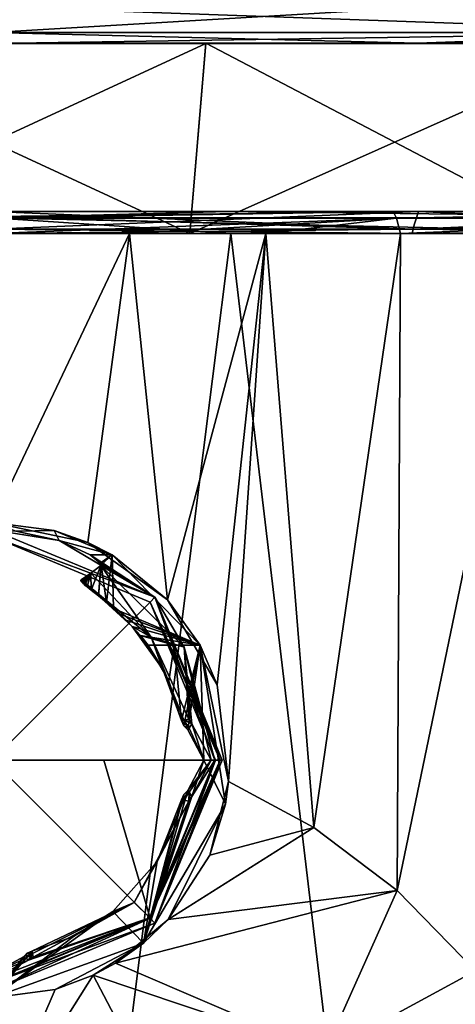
# Model space of a CAD drawing. Header units: metres. Extents: x -34 to 134, y -238 to 3.
# Tile 10 of 18: x 100.38 to 106.34, y -45.24 to -31.78. Entities that reach past the tile are written whole.
import ezdxf

# ---------------------------------------------------------------- set-up
doc = ezdxf.new("R2010")
doc.units = ezdxf.units.M
doc.layers.add('solid_509518_A225', color=7, linetype='CONTINUOUS')

msp = doc.modelspace()

# ---------------------------------------------------------------- linework, layer by layer
at = {"layer": 'solid_509518_A225'}
for points in [[(100.000916, -31.957951, -22.85116), (100.000908, -31.604401, -22.997616), (105.953758, -31.604311, -22.213993)], [(109.916733, -31.957775, -20.588085), (100.000916, -31.957951, -22.85116), (105.953758, -31.604311, -22.213993)], [(109.917313, -31.956675, 20.592594), (105.954384, -31.603123, 22.218596), (100.001556, -31.60317, 23.002384)], [(109.917313, -31.956675, 20.592594), (100.001556, -31.60317, 23.002384), (100.001564, -31.956728, 22.855947)], [(109.916733, -31.957775, -20.588085), (105.953758, -31.604311, -22.213993), (111.500954, -31.604185, -19.916361)], [(109.917313, -31.956675, 20.592594), (111.501518, -31.603121, 19.920807), (105.954384, -31.603123, 22.218596)], [(109.916733, -31.957775, -20.588085), (100.000923, -32.104385, -22.497602), (100.000916, -31.957951, -22.85116)], [(109.916733, -31.957775, -20.588085), (105.824348, -32.104301, -21.731018), (100.000923, -32.104385, -22.497602)], [(100.001564, -31.956728, 22.855947), (100.001556, -32.103184, 22.502398), (105.824966, -32.103138, 21.735651)], [(109.917313, -31.956675, 20.592594), (100.001564, -31.956728, 22.855947), (105.824966, -32.103138, 21.735651)], [(109.916733, -31.957775, -20.588085), (111.250961, -32.104176, -19.483335), (105.824348, -32.104301, -21.731018)], [(109.917313, -31.956675, 20.592594), (105.824966, -32.103138, 21.735651), (111.251511, -32.103134, 19.487814)], [(105.824966, -32.103138, 21.735651), (94.178131, -32.103271, 21.735815), (88.751518, -32.103394, 19.488132)], [(97.077217, -32.103275, 20.341471), (105.824966, -32.103138, 21.735651), (88.751518, -32.103394, 19.488132)], [(105.824348, -32.104301, -21.731018), (111.250961, -32.104176, -19.483335), (94.177513, -32.104435, -21.730854)], [(102.925262, -32.104298, -20.336674), (94.177513, -32.104435, -21.730854), (111.250961, -32.104176, -19.483335)], [(102.925262, -32.104298, -20.336674), (97.076645, -32.104362, -20.336592), (94.177513, -32.104435, -21.730854)], [(105.824348, -32.104301, -21.731018), (94.177513, -32.104435, -21.730854), (100.000923, -32.104385, -22.497602)], [(105.824966, -32.103138, 21.735651), (100.001556, -32.103184, 22.502398), (94.178131, -32.103271, 21.735815)], [(97.294373, -34.705391, -18.822538), (97.076645, -32.104362, -20.336592), (102.925262, -32.104298, -20.336674)], [(97.077217, -32.103275, 20.341471), (102.925835, -32.103207, 20.341389), (105.824966, -32.103138, 21.735651)], [(102.708168, -34.704323, 18.827473), (102.925835, -32.103207, 20.341389), (97.077217, -32.103275, 20.341471)], [(97.294899, -34.704384, 18.827549), (102.708168, -34.704323, 18.827473), (97.077217, -32.103275, 20.341471)], [(102.707634, -34.70533, -18.822615), (97.294373, -34.705391, -18.822538), (102.925262, -32.104298, -20.336674)], [(102.707634, -34.70533, -18.822615), (102.925262, -32.104298, -20.336674), (108.537003, -32.104187, -18.689005)], [(107.901649, -34.705227, -17.297594), (102.707634, -34.70533, -18.822615), (108.537003, -32.104187, -18.689005)], [(102.708168, -34.704323, 18.827473), (107.902138, -34.704304, 17.302307), (102.925835, -32.103207, 20.341389)], [(108.537003, -32.104187, -18.689005), (102.925262, -32.104298, -20.336674), (111.250961, -32.104176, -19.483335)], [(102.925835, -32.103207, 20.341389), (111.251511, -32.103134, 19.487814), (105.824966, -32.103138, 21.735651)], [(102.925835, -32.103207, 20.341389), (108.537529, -32.103188, 18.693562), (111.251511, -32.103134, 19.487814)], [(107.902138, -34.704304, 17.302307), (108.537529, -32.103188, 18.693562), (102.925835, -32.103207, 20.341389)], [(100.001587, -34.403183, 22.546656), (96.775047, -34.40321, 22.97505), (103.228134, -34.403133, 22.974958)], [(100.001595, -34.491405, 23.412989), (103.228134, -34.403133, 22.974958), (96.775047, -34.40321, 22.97505)], [(100.000938, -34.492176, -23.160364), (100.000946, -34.4044, -22.948332), (105.492706, -34.40432, -22.30843)], [(105.538307, -34.492096, -22.515526), (100.000938, -34.492176, -23.160364), (105.492706, -34.40432, -22.30843)], [(105.836052, -34.404301, -21.775442), (100.000946, -34.404388, -22.543564), (105.759987, -34.644485, -21.491472)], [(105.836052, -34.404301, -21.775442), (105.492706, -34.40432, -22.30843), (100.000946, -34.4044, -22.948332)], [(105.836052, -34.404301, -21.775442), (100.000946, -34.4044, -22.948332), (100.000946, -34.404388, -22.543564)], [(100.000954, -34.472065, -22.35375), (105.759987, -34.644485, -21.491472), (100.000946, -34.404388, -22.543564)], [(105.83667, -34.403137, 21.77837), (105.76059, -34.643333, 21.494415), (100.001579, -34.643379, 22.252686)], [(100.001579, -34.470871, 22.356846), (105.83667, -34.403137, 21.77837), (100.001579, -34.643379, 22.252686)], [(100.001579, -34.470871, 22.356846), (100.001587, -34.403183, 22.546656), (105.83667, -34.403137, 21.77837)], [(105.83667, -34.403137, 21.77837), (100.001587, -34.403183, 22.546656), (103.228134, -34.403133, 22.974958)], [(100.001595, -34.491405, 23.412989), (110.696327, -34.491352, 20.827282), (103.228134, -34.403133, 22.974958)], [(105.83667, -34.403137, 21.77837), (103.228134, -34.403133, 22.974958), (109.431534, -34.403111, 21.197308)], [(110.696327, -34.491352, 20.827282), (109.431534, -34.403111, 21.197308), (103.228134, -34.403133, 22.974958)], [(105.836052, -34.404301, -21.775442), (110.677948, -34.404209, -20.432055), (105.492706, -34.40432, -22.30843)], [(105.538307, -34.492096, -22.515526), (105.492706, -34.40432, -22.30843), (110.677948, -34.404209, -20.432055)], [(110.780159, -34.491985, -20.618011), (105.538307, -34.492096, -22.515526), (110.677948, -34.404209, -20.432055)], [(105.836052, -34.404301, -21.775442), (105.759987, -34.644485, -21.491472), (111.126564, -34.644363, -19.26865)], [(111.274094, -34.403133, 19.52603), (111.127106, -34.643333, 19.271442), (105.76059, -34.643333, 21.494415)], [(111.274094, -34.403133, 19.52603), (105.76059, -34.643333, 21.494415), (105.83667, -34.403137, 21.77837)], [(105.836052, -34.404301, -21.775442), (111.126564, -34.644363, -19.26865), (111.273537, -34.404179, -19.523254)], [(105.836052, -34.404301, -21.775442), (111.273537, -34.404179, -19.523254), (110.677948, -34.404209, -20.432055)], [(111.274094, -34.403133, 19.52603), (105.83667, -34.403137, 21.77837), (109.431534, -34.403111, 21.197308)], [(100.001595, -34.491405, 23.412989), (96.73333, -34.704273, 23.272141), (103.269859, -34.704197, 23.272049)], [(105.538307, -34.492096, -22.515526), (100.000946, -34.70179, -23.248312), (100.000938, -34.492176, -23.160364)], [(105.538307, -34.492096, -22.515526), (101.87925, -34.70179, -23.174425), (100.000946, -34.70179, -23.248312)], [(100.000954, -34.472065, -22.35375), (100.000954, -34.644569, -22.24958), (105.759987, -34.644485, -21.491472)], [(100.001595, -34.491405, 23.412989), (109.55349, -34.704174, 21.471411), (110.696327, -34.491352, 20.827282)], [(100.001595, -34.491405, 23.412989), (103.269859, -34.704197, 23.272049), (109.55349, -34.704174, 21.471411)], [(105.538307, -34.492096, -22.515526), (103.748016, -34.701927, -22.955942), (101.87925, -34.70179, -23.174425)], [(105.538307, -34.492096, -22.515526), (105.592697, -34.702152, -22.593031), (103.748016, -34.701927, -22.955942)], [(110.780159, -34.491985, -20.618011), (105.592697, -34.702152, -22.593031), (105.538307, -34.492096, -22.515526)], [(110.780159, -34.491985, -20.618011), (107.410271, -34.702438, -22.086742), (105.592697, -34.702152, -22.593031)], [(103.269859, -34.704197, 23.272049), (96.73333, -34.704273, 23.272141), (100.0019, -60.53669, 23.408915)], [(100.000954, -34.705452, -22.237192), (97.294373, -34.705391, -18.822538), (102.707634, -34.70533, -18.822615)], [(100.001587, -34.704262, 22.240301), (102.708168, -34.704323, 18.827473), (97.294899, -34.704384, 18.827549)], [(101.87925, -34.70179, -23.174425), (100.000984, -38.654408, -23.2827), (100.000946, -34.70179, -23.248312)], [(105.759987, -34.644485, -21.491472), (100.000954, -34.644569, -22.24958), (105.756775, -34.705364, -21.479507)], [(100.000954, -34.644569, -22.24958), (100.000954, -34.705452, -22.237192), (105.756775, -34.705364, -21.479507)], [(105.756775, -34.705364, -21.479507), (100.000954, -34.705452, -22.237192), (102.707634, -34.70533, -18.822615)], [(101.87925, -34.70179, -23.174425), (101.310249, -38.929775, -23.248913), (100.000984, -38.654408, -23.2827)], [(100.001579, -34.643379, 22.252686), (105.76059, -34.643333, 21.494415), (100.001587, -34.704262, 22.240301)], [(105.76059, -34.643333, 21.494415), (105.757385, -34.704216, 21.482452), (100.001587, -34.704262, 22.240301)], [(100.001587, -34.704262, 22.240301), (105.757385, -34.704216, 21.482452), (102.708168, -34.704323, 18.827473)], [(106.342453, -60.53664, 22.533674), (103.269859, -34.704197, 23.272049), (100.0019, -60.53669, 23.408915)], [(101.87925, -34.70179, -23.174425), (102.401779, -39.713768, -23.170988), (101.310249, -38.929775, -23.248913)], [(101.87925, -34.70179, -23.174425), (103.748016, -34.701927, -22.955942), (102.401779, -39.713768, -23.170988)], [(103.748016, -34.701927, -22.955942), (103.082825, -40.872398, -23.102409), (102.401779, -39.713768, -23.170988)], [(105.756775, -34.705364, -21.479507), (102.707634, -34.70533, -18.822615), (107.901649, -34.705227, -17.297594)], [(105.757385, -34.704216, 21.482452), (107.902138, -34.704304, 17.302307), (102.708168, -34.704323, 18.827473)], [(103.748016, -34.701927, -22.955942), (103.237854, -42.19677, -23.092846), (103.082825, -40.872398, -23.102409)], [(103.748016, -34.701927, -22.955942), (104.406075, -42.826595, -22.908348), (103.237854, -42.19677, -23.092846)], [(106.342453, -60.53664, 22.533674), (109.55349, -34.704174, 21.471411), (103.269859, -34.704197, 23.272049)], [(103.748016, -34.701927, -22.955942), (105.592697, -34.702152, -22.593031), (104.406075, -42.826595, -22.908348)], [(105.592697, -34.702152, -22.593031), (105.546227, -43.687008, -22.671696), (104.406075, -42.826595, -22.908348)], [(105.592697, -34.702152, -22.593031), (107.410271, -34.702438, -22.086742), (105.546227, -43.687008, -22.671696)], [(107.410271, -34.702438, -22.086742), (106.619904, -44.784393, -22.396425), (105.546227, -43.687008, -22.671696)], [(105.759987, -34.644485, -21.491472), (105.756775, -34.705364, -21.479507), (111.120369, -34.705242, -19.257921)], [(111.120369, -34.705242, -19.257921), (105.756775, -34.705364, -21.479507), (107.901649, -34.705227, -17.297594)], [(111.127106, -34.643333, 19.271442), (111.120911, -34.704212, 19.260717), (105.757385, -34.704216, 21.482452)], [(105.76059, -34.643333, 21.494415), (111.127106, -34.643333, 19.271442), (105.757385, -34.704216, 21.482452)], [(105.757385, -34.704216, 21.482452), (111.120911, -34.704212, 19.260717), (107.902138, -34.704304, 17.302307)], [(111.126564, -34.644363, -19.26865), (105.759987, -34.644485, -21.491472), (111.120369, -34.705242, -19.257921)], [(101.310249, -38.929775, -23.248913), (100.000999, -38.654392, -22.678944), (100.000984, -38.654408, -23.2827)], [(100.000999, -38.654392, -22.678944), (100.848061, -38.766708, -22.654064), (100.324806, -38.772301, -22.667122)], [(101.310249, -38.929775, -23.248913), (100.848061, -38.766708, -22.654064), (100.000999, -38.654392, -22.678944)], [(100.00103, -38.754391, -22.682697), (100.324806, -38.772301, -22.667122), (100.917221, -38.900299, -22.640587)], [(100.00103, -38.754391, -22.682697), (100.917221, -38.900299, -22.640587), (102.228416, -39.677006, -22.682705)], [(100.00103, -38.754402, -23.088762), (100.00103, -38.754391, -22.682697), (102.228416, -39.677006, -22.682705)], [(102.228416, -39.677017, -23.08877), (100.00103, -38.848251, -23.18857), (100.00103, -38.754402, -23.088762)], [(102.228416, -39.677017, -23.08877), (100.00103, -38.754402, -23.088762), (102.228416, -39.677006, -22.682705)], [(100.848061, -38.766708, -22.654064), (100.917221, -38.900299, -22.640587), (100.324806, -38.772301, -22.667122)], [(100.848061, -38.766708, -22.654064), (101.642006, -39.099087, -22.583553), (100.917221, -38.900299, -22.640587)], [(101.310249, -38.929775, -23.248913), (101.642006, -39.099087, -22.583553), (100.848061, -38.766708, -22.654064)], [(100.00103, -38.848251, -23.18857), (102.162056, -39.743378, -23.188578), (100.001022, -41.904408, -23.282614)], [(102.228416, -39.677017, -23.08877), (102.162056, -39.743378, -23.188578), (100.00103, -38.848251, -23.18857)], [(101.642006, -39.099087, -22.583553), (101.342873, -39.097744, -22.603401), (100.917221, -38.900299, -22.640587)], [(102.228416, -39.677006, -22.682705), (100.917221, -38.900299, -22.640587), (101.342873, -39.097744, -22.603401)], [(101.310249, -38.929775, -23.248913), (102.401779, -39.713768, -23.170988), (101.642006, -39.099087, -22.583553)], [(101.642006, -39.099087, -22.583553), (101.480629, -39.209129, -22.585798), (101.342873, -39.097744, -22.603401)], [(102.228416, -39.677006, -22.682705), (101.342873, -39.097744, -22.603401), (101.480629, -39.209129, -22.585798)], [(101.642006, -39.099087, -22.583553), (101.491844, -39.233189, -22.583117), (101.480629, -39.209129, -22.585798)], [(101.642006, -39.099087, -22.583553), (101.568352, -39.748283, -22.536282), (101.491844, -39.233189, -22.583117)], [(101.642006, -39.099087, -22.583553), (101.663422, -39.829849, -22.522871), (101.568352, -39.748283, -22.536282)], [(101.642006, -39.099087, -22.583553), (102.846695, -40.334435, -22.363132), (101.663422, -39.829849, -22.522871)], [(102.401779, -39.713768, -23.170988), (102.846695, -40.334435, -22.363132), (101.642006, -39.099087, -22.583553)], [(101.356308, -39.579182, -22.563688), (101.351425, -39.347569, -22.582701), (101.487991, -39.241409, -22.582706)], [(102.176331, -40.221951, -22.582689), (101.487991, -39.241409, -22.582706), (101.351425, -39.347569, -22.582701)], [(101.454956, -39.656319, -22.551313), (101.356308, -39.579182, -22.563688), (101.487991, -39.241409, -22.582706)], [(101.454956, -39.656319, -22.551313), (101.487991, -39.241409, -22.582706), (101.491844, -39.233189, -22.583117)], [(101.568352, -39.748283, -22.536282), (101.454956, -39.656319, -22.551313), (101.491844, -39.233189, -22.583117)], [(102.228416, -39.677006, -22.682705), (101.480629, -39.209129, -22.585798), (101.491844, -39.233189, -22.583117)], [(102.228416, -39.677006, -22.682705), (101.491844, -39.233189, -22.583117), (101.487991, -39.241409, -22.582706)], [(102.631409, -40.360489, -22.582691), (101.487991, -39.241409, -22.582706), (102.176331, -40.221951, -22.582689)], [(102.228416, -39.677006, -22.682705), (101.487991, -39.241409, -22.582706), (102.631409, -40.360489, -22.582691)], [(101.2164, -39.448231, -22.582235), (101.220695, -39.439651, -22.582697), (101.219536, -39.440529, -22.582687)], [(101.216599, -39.449894, -22.58209), (101.220695, -39.439651, -22.582697), (101.2164, -39.448231, -22.582235)], [(101.2164, -39.446796, -22.58235), (101.219536, -39.440529, -22.582687), (101.218613, -39.441433, -22.582664)], [(101.2164, -39.448231, -22.582235), (101.219536, -39.440529, -22.582687), (101.2164, -39.446796, -22.58235)], [(101.2164, -39.446796, -22.58235), (101.218613, -39.441433, -22.582664), (101.216568, -39.445534, -22.582443)], [(101.216568, -39.445534, -22.582443), (101.218613, -39.441433, -22.582664), (101.21788, -39.442368, -22.582628)], [(101.216568, -39.445534, -22.582443), (101.21788, -39.442368, -22.582628), (101.216873, -39.444397, -22.58252)], [(101.217064, -39.451859, -22.581905), (101.220695, -39.439651, -22.582697), (101.216599, -39.449894, -22.58209)], [(101.216873, -39.444397, -22.58252), (101.21788, -39.442368, -22.582628), (101.217308, -39.443348, -22.582581)], [(101.217064, -39.451859, -22.581905), (101.216873, -39.444397, -22.58252), (101.217308, -39.443348, -22.582581)], [(101.217911, -39.454235, -22.581669), (101.220695, -39.439651, -22.582697), (101.217064, -39.451859, -22.581905)], [(101.217064, -39.451859, -22.581905), (101.217308, -39.443348, -22.582581), (101.21788, -39.442368, -22.582628)], [(101.217911, -39.454235, -22.581669), (101.217064, -39.451859, -22.581905), (101.21788, -39.442368, -22.582628)], [(101.217911, -39.454235, -22.581669), (101.21788, -39.442368, -22.582628), (101.218613, -39.441433, -22.582664)], [(101.219299, -39.457176, -22.581356), (101.220695, -39.439651, -22.582697), (101.217911, -39.454235, -22.581669)], [(101.219299, -39.457176, -22.581356), (101.217911, -39.454235, -22.581669), (101.218613, -39.441433, -22.582664)], [(101.219299, -39.457176, -22.581356), (101.218613, -39.441433, -22.582664), (101.219536, -39.440529, -22.582687)], [(101.219299, -39.457176, -22.581356), (101.219536, -39.440529, -22.582687), (101.220695, -39.439651, -22.582697)], [(101.221474, -39.460876, -22.58094), (101.220695, -39.439651, -22.582697), (101.351425, -39.347569, -22.582701)], [(102.176331, -40.221951, -22.582689), (101.351425, -39.347569, -22.582701), (101.220695, -39.439651, -22.582697)], [(101.224831, -39.46566, -22.580372), (101.220695, -39.439651, -22.582697), (101.221474, -39.460876, -22.58094)], [(101.229973, -39.47197, -22.579582), (101.220695, -39.439651, -22.582697), (101.224831, -39.46566, -22.580372)], [(101.237915, -39.480549, -22.578457), (101.220695, -39.439651, -22.582697), (101.229973, -39.47197, -22.579582)], [(101.250298, -39.492546, -22.576805), (101.220695, -39.439651, -22.582697), (101.237915, -39.480549, -22.578457)], [(101.269951, -39.509933, -22.574305), (101.220695, -39.439651, -22.582697), (101.250298, -39.492546, -22.576805)], [(101.302002, -39.536366, -22.570345), (101.220695, -39.439651, -22.582697), (101.269951, -39.509933, -22.574305)], [(101.356308, -39.579182, -22.563688), (101.220695, -39.439651, -22.582697), (101.302002, -39.536366, -22.570345)], [(101.454956, -39.656319, -22.551313), (101.220695, -39.439651, -22.582697), (101.356308, -39.579182, -22.563688)], [(101.568352, -39.748283, -22.536282), (101.220695, -39.439651, -22.582697), (101.454956, -39.656319, -22.551313)], [(101.663422, -39.829849, -22.522871), (101.220695, -39.439651, -22.582697), (101.568352, -39.748283, -22.536282)], [(101.751541, -39.909901, -22.509718), (101.220695, -39.439651, -22.582697), (101.663422, -39.829849, -22.522871)], [(101.836052, -39.991215, -22.496407), (101.220695, -39.439651, -22.582697), (101.751541, -39.909901, -22.509718)], [(101.918732, -40.075462, -22.482689), (101.220695, -39.439651, -22.582697), (101.836052, -39.991215, -22.496407)], [(102.176331, -40.221951, -22.582689), (101.220695, -39.439651, -22.582697), (101.918732, -40.075462, -22.482689)], [(101.224831, -39.46566, -22.580372), (101.221474, -39.460876, -22.58094), (101.351425, -39.347569, -22.582701)], [(101.229973, -39.47197, -22.579582), (101.224831, -39.46566, -22.580372), (101.351425, -39.347569, -22.582701)], [(101.237915, -39.480549, -22.578457), (101.229973, -39.47197, -22.579582), (101.351425, -39.347569, -22.582701)], [(101.250298, -39.492546, -22.576805), (101.237915, -39.480549, -22.578457), (101.351425, -39.347569, -22.582701)], [(101.269951, -39.509933, -22.574305), (101.250298, -39.492546, -22.576805), (101.351425, -39.347569, -22.582701)], [(101.302002, -39.536366, -22.570345), (101.269951, -39.509933, -22.574305), (101.351425, -39.347569, -22.582701)], [(101.356308, -39.579182, -22.563688), (101.302002, -39.536366, -22.570345), (101.351425, -39.347569, -22.582701)], [(101.2164, -39.448231, -22.582235), (101.2164, -39.446796, -22.58235), (101.216568, -39.445534, -22.582443)], [(101.216599, -39.449894, -22.58209), (101.2164, -39.448231, -22.582235), (101.216568, -39.445534, -22.582443)], [(101.216599, -39.449894, -22.58209), (101.216568, -39.445534, -22.582443), (101.216873, -39.444397, -22.58252)], [(101.217064, -39.451859, -22.581905), (101.216599, -39.449894, -22.58209), (101.216873, -39.444397, -22.58252)], [(102.228416, -39.677017, -23.08877), (103.151024, -41.904404, -23.088722), (102.162056, -39.743378, -23.188578)], [(102.228416, -39.677006, -22.682705), (102.631409, -40.360489, -22.582691), (103.051033, -41.904388, -22.582657)], [(103.121742, -41.904388, -22.611946), (102.228416, -39.677006, -22.682705), (103.051033, -41.904388, -22.582657)], [(102.228416, -39.677017, -23.08877), (102.228416, -39.677006, -22.682705), (103.151031, -41.904392, -22.682657)], [(103.121742, -41.904388, -22.611946), (103.151031, -41.904392, -22.682657), (102.228416, -39.677006, -22.682705)], [(102.228416, -39.677017, -23.08877), (103.151031, -41.904392, -22.682657), (103.151024, -41.904404, -23.088722)], [(102.162056, -39.743378, -23.188578), (103.057182, -41.904404, -23.188532), (100.001022, -41.904408, -23.282614)], [(102.846695, -40.334435, -22.363132), (101.751541, -39.909901, -22.509718), (101.663422, -39.829849, -22.522871)], [(103.123878, -41.904404, -23.157223), (103.057182, -41.904404, -23.188532), (102.162056, -39.743378, -23.188578)], [(103.123878, -41.904404, -23.157223), (102.162056, -39.743378, -23.188578), (103.151024, -41.904404, -23.088722)], [(102.401779, -39.713768, -23.170988), (103.082825, -40.872398, -23.102409), (102.846695, -40.334435, -22.363132)], [(102.846695, -40.334435, -22.363132), (101.836052, -39.991215, -22.496407), (101.751541, -39.909901, -22.509718)], [(102.846695, -40.334435, -22.363132), (101.918732, -40.075462, -22.482689), (101.836052, -39.991215, -22.496407)], [(102.846695, -40.334435, -22.363132), (102.031418, -40.201431, -22.462591), (101.918732, -40.075462, -22.482689)], [(102.347221, -40.672348, -22.482679), (101.918732, -40.075462, -22.482689), (102.031418, -40.201431, -22.462591)], [(102.347221, -40.672348, -22.482679), (102.176331, -40.221951, -22.582689), (101.918732, -40.075462, -22.482689)], [(102.491615, -40.334419, -22.405449), (102.135902, -40.334404, -22.442127), (102.031418, -40.201431, -22.462591)], [(102.347221, -40.672348, -22.482679), (102.031418, -40.201431, -22.462591), (102.135902, -40.334404, -22.442127)], [(102.846695, -40.334435, -22.363132), (102.491615, -40.334419, -22.405449), (102.031418, -40.201431, -22.462591)], [(102.631409, -40.360489, -22.582691), (102.176331, -40.221951, -22.582689), (102.693237, -41.343563, -22.582666)], [(102.624016, -41.357983, -22.553375), (102.693237, -41.343563, -22.582666), (102.176331, -40.221951, -22.582689)], [(102.595345, -41.363953, -22.482664), (102.176331, -40.221951, -22.582689), (102.347221, -40.672348, -22.482679)], [(102.624016, -41.357983, -22.553375), (102.176331, -40.221951, -22.582689), (102.595345, -41.363953, -22.482664)], [(102.421295, -40.825096, -22.413139), (102.135902, -40.334404, -22.442127), (102.491615, -40.334419, -22.405449)], [(102.347221, -40.672348, -22.482679), (102.135902, -40.334404, -22.442127), (102.421295, -40.825096, -22.413139)], [(102.595345, -41.363949, -22.39365), (102.421295, -40.825096, -22.413139), (102.491615, -40.334419, -22.405449)], [(102.595345, -41.363949, -22.39365), (102.491615, -40.334419, -22.405449), (102.846695, -40.334435, -22.363132)], [(102.625175, -41.434769, -22.390173), (102.595345, -41.363949, -22.39365), (102.846695, -40.334435, -22.363132)], [(102.67968, -41.489227, -22.383718), (102.625175, -41.434769, -22.390173), (102.846695, -40.334435, -22.363132)], [(102.631409, -40.360489, -22.582691), (102.735413, -41.4062, -22.582664), (103.001038, -41.904388, -22.582655)], [(103.051033, -41.904388, -22.582657), (102.631409, -40.360489, -22.582691), (103.001038, -41.904388, -22.582655)], [(102.631409, -40.360489, -22.582691), (102.708183, -41.379013, -22.582666), (102.735413, -41.4062, -22.582664)], [(102.631409, -40.360489, -22.582691), (102.693237, -41.343563, -22.582666), (102.708183, -41.379013, -22.582666)], [(102.901039, -41.904385, -22.356112), (102.67968, -41.489227, -22.383718), (102.846695, -40.334435, -22.363132)], [(103.237854, -42.19677, -23.092846), (103.194977, -42.505421, -22.316006), (102.846695, -40.334435, -22.363132)], [(102.901039, -41.904385, -22.356112), (102.846695, -40.334435, -22.363132), (103.194977, -42.505421, -22.316006)], [(103.082825, -40.872398, -23.102409), (103.237854, -42.19677, -23.092846), (102.846695, -40.334435, -22.363132)], [(102.347221, -40.672348, -22.482679), (102.421295, -40.825096, -22.413139), (102.595345, -41.363949, -22.39365)], [(102.595345, -41.363953, -22.482664), (102.347221, -40.672348, -22.482679), (102.595345, -41.363949, -22.39365)], [(102.696007, -41.464912, -22.553373), (102.624016, -41.357983, -22.553375), (102.595345, -41.363953, -22.482664)], [(102.595345, -41.363953, -22.482664), (102.595345, -41.363949, -22.39365), (102.625175, -41.434769, -22.390173)], [(102.625237, -41.434856, -22.482662), (102.595345, -41.363953, -22.482664), (102.625175, -41.434769, -22.390173)], [(102.696007, -41.464912, -22.553373), (102.595345, -41.363953, -22.482664), (102.625237, -41.434856, -22.482662)], [(102.624016, -41.357983, -22.553375), (102.708183, -41.379013, -22.582666), (102.693237, -41.343563, -22.582666)], [(102.624016, -41.357983, -22.553375), (102.735413, -41.4062, -22.582664), (102.708183, -41.379013, -22.582666)], [(102.696007, -41.464912, -22.553373), (102.735413, -41.4062, -22.582664), (102.624016, -41.357983, -22.553375)], [(102.625237, -41.434856, -22.482662), (102.625175, -41.434769, -22.390173), (102.67968, -41.489227, -22.383718)], [(102.625237, -41.434856, -22.482662), (102.67968, -41.489227, -22.383718), (102.67968, -41.489227, -22.482662)], [(102.696007, -41.464912, -22.553373), (102.625237, -41.434856, -22.482662), (102.67968, -41.489227, -22.482662)], [(102.696007, -41.464912, -22.553373), (102.901039, -41.904388, -22.482655), (102.735413, -41.4062, -22.582664)], [(102.901039, -41.904388, -22.482655), (103.001038, -41.904388, -22.582655), (102.735413, -41.4062, -22.582664)], [(102.696007, -41.464912, -22.553373), (102.67968, -41.489227, -22.482662), (102.901039, -41.904388, -22.482655)], [(102.67968, -41.489227, -22.482662), (102.67968, -41.489227, -22.383718), (102.901039, -41.904385, -22.356112)], [(102.901039, -41.904388, -22.482655), (102.67968, -41.489227, -22.482662), (102.901039, -41.904385, -22.356112)], [(100.001022, -41.904408, -23.282614), (103.057182, -41.904404, -23.188532), (101.529823, -41.904408, -23.259098)], [(100.001022, -41.904408, -23.282614), (102.162056, -44.065434, -23.188461), (100.00103, -44.96056, -23.188408)], [(100.001022, -41.904408, -23.282614), (101.529823, -41.904408, -23.259098), (102.162056, -44.065434, -23.188461)], [(101.529823, -41.904408, -23.259098), (103.057182, -41.904404, -23.188532), (102.162056, -44.065434, -23.188461)], [(102.901039, -41.904385, -22.356112), (103.194977, -42.505421, -22.316006), (102.073837, -44.407585, -22.44784)], [(102.67968, -42.319542, -22.383698), (102.901039, -41.904385, -22.356112), (102.073837, -44.407585, -22.44784)], [(102.157715, -44.061062, -22.582586), (103.051033, -41.904388, -22.582657), (102.735413, -42.40258, -22.582638)], [(103.121742, -41.904388, -22.611946), (103.051033, -41.904388, -22.582657), (102.157715, -44.061062, -22.582586)], [(103.121742, -41.904388, -22.611946), (102.157715, -44.061062, -22.582586), (103.151031, -41.904392, -22.682657)], [(103.151031, -41.904392, -22.682657), (102.157715, -44.061062, -22.582586), (102.228416, -44.131779, -22.682585)], [(102.228416, -44.13179, -23.08865), (102.162056, -44.065434, -23.188461), (103.057182, -41.904404, -23.188532)], [(103.151024, -41.904404, -23.088722), (103.151031, -41.904392, -22.682657), (102.228416, -44.131779, -22.682585)], [(103.123878, -41.904404, -23.157223), (102.228416, -44.13179, -23.08865), (103.057182, -41.904404, -23.188532)], [(102.228416, -44.13179, -23.08865), (103.151024, -41.904404, -23.088722), (102.228416, -44.131779, -22.682585)], [(103.123878, -41.904404, -23.157223), (103.151024, -41.904404, -23.088722), (102.228416, -44.13179, -23.08865)], [(102.901039, -41.904388, -22.482655), (102.901039, -41.904385, -22.356112), (102.67968, -42.319542, -22.383698)], [(102.67968, -42.319546, -22.482639), (102.901039, -41.904388, -22.482655), (102.67968, -42.319542, -22.383698)], [(102.67968, -42.319546, -22.482639), (103.001038, -41.904388, -22.582655), (102.901039, -41.904388, -22.482655)], [(102.696007, -42.343868, -22.55335), (103.001038, -41.904388, -22.582655), (102.67968, -42.319546, -22.482639)], [(102.696007, -42.343868, -22.55335), (102.735413, -42.40258, -22.582638), (103.001038, -41.904388, -22.582655)], [(103.051033, -41.904388, -22.582657), (103.001038, -41.904388, -22.582655), (102.735413, -42.40258, -22.582638)], [(103.237854, -42.19677, -23.092846), (102.980011, -43.203697, -23.221163), (103.194977, -42.505421, -22.316006)], [(104.406075, -42.826595, -22.908348), (102.980011, -43.203697, -23.221163), (103.237854, -42.19677, -23.092846)], [(102.625175, -42.374001, -22.39015), (102.67968, -42.319542, -22.383698), (102.073837, -44.407585, -22.44784)], [(102.595345, -42.44482, -22.393623), (102.625175, -42.374001, -22.39015), (102.073837, -44.407585, -22.44784)], [(102.157715, -44.061062, -22.582586), (102.735413, -42.40258, -22.582638), (102.693237, -42.465218, -22.582636)], [(102.625237, -42.373917, -22.482637), (102.625175, -42.374001, -22.39015), (102.595345, -42.44482, -22.393623)], [(102.595345, -42.44482, -22.482635), (102.625237, -42.373917, -22.482637), (102.595345, -42.44482, -22.393623)], [(102.624016, -42.450794, -22.553347), (102.625237, -42.373917, -22.482637), (102.595345, -42.44482, -22.482635)], [(102.624016, -42.450794, -22.553347), (102.67968, -42.319546, -22.482639), (102.625237, -42.373917, -22.482637)], [(102.624016, -42.450794, -22.553347), (102.696007, -42.343868, -22.55335), (102.67968, -42.319546, -22.482639)], [(102.624016, -42.450794, -22.553347), (102.693237, -42.465218, -22.582636), (102.696007, -42.343868, -22.55335)], [(102.67968, -42.319546, -22.482639), (102.67968, -42.319542, -22.383698), (102.625175, -42.374001, -22.39015)], [(102.625237, -42.373917, -22.482637), (102.67968, -42.319546, -22.482639), (102.625175, -42.374001, -22.39015)], [(102.696007, -42.343868, -22.55335), (102.693237, -42.465218, -22.582636), (102.708183, -42.429764, -22.582638)], [(102.735413, -42.40258, -22.582638), (102.708183, -42.429764, -22.582638), (102.693237, -42.465218, -22.582636)], [(102.696007, -42.343868, -22.55335), (102.708183, -42.429764, -22.582638), (102.735413, -42.40258, -22.582638)], [(102.157715, -44.061062, -22.582586), (102.693237, -42.465218, -22.582636), (101.94558, -43.848934, -22.582588)], [(102.258743, -43.291927, -22.482609), (101.94558, -43.848934, -22.582588), (102.693237, -42.465218, -22.582636)], [(102.25943, -43.290802, -22.42996), (102.595345, -42.44482, -22.393623), (102.073837, -44.407585, -22.44784)], [(102.411301, -44.08456, -23.563234), (102.073837, -44.407585, -22.44784), (103.194977, -42.505421, -22.316006)], [(102.258743, -43.291927, -22.482609), (102.595345, -42.44482, -22.482635), (102.25943, -43.290802, -22.42996)], [(102.258743, -43.291927, -22.482609), (102.624016, -42.450794, -22.553347), (102.595345, -42.44482, -22.482635)], [(102.258743, -43.291927, -22.482609), (102.693237, -42.465218, -22.582636), (102.624016, -42.450794, -22.553347)], [(102.595345, -42.44482, -22.482635), (102.595345, -42.44482, -22.393623), (102.25943, -43.290802, -22.42996)], [(102.980011, -43.203697, -23.221163), (102.411301, -44.08456, -23.563234), (103.194977, -42.505421, -22.316006)], [(104.406075, -42.826595, -22.908348), (102.411301, -44.08456, -23.563234), (102.980011, -43.203697, -23.221163)], [(104.406075, -42.826595, -22.908348), (105.546227, -43.687008, -22.671696), (102.411301, -44.08456, -23.563234)], [(101.655014, -43.974861, -22.482582), (102.25943, -43.290802, -22.42996), (102.073837, -44.407585, -22.44784)], [(102.258743, -43.291927, -22.482609), (102.25943, -43.290802, -22.42996), (101.655014, -43.974861, -22.482582)], [(102.258743, -43.291927, -22.482609), (101.655014, -43.974861, -22.482582), (101.94558, -43.848934, -22.582588)], [(105.546227, -43.687008, -22.671696), (101.689041, -44.681667, -23.979677), (102.411301, -44.08456, -23.563234)], [(105.546227, -43.687008, -22.671696), (104.55191, -45.90593, -23.429161), (101.689041, -44.681667, -23.979677)], [(105.546227, -43.687008, -22.671696), (106.619904, -44.784393, -22.396425), (104.55191, -45.90593, -23.429161)], [(101.94558, -43.848934, -22.582588), (101.115898, -44.314705, -22.515734), (100.544724, -44.51432, -22.536745)], [(100.552101, -44.549744, -22.570356), (101.94558, -43.848934, -22.582588), (100.544724, -44.51432, -22.536745)], [(100.552101, -44.549744, -22.570356), (100.561859, -44.596596, -22.58255), (101.94558, -43.848934, -22.582588)], [(102.157715, -44.061062, -22.582586), (101.94558, -43.848934, -22.582588), (100.561859, -44.596596, -22.58255)], [(101.94558, -43.848934, -22.582588), (101.655014, -43.974861, -22.482582), (101.115898, -44.314705, -22.515734)], [(101.655014, -43.974861, -22.482582), (102.073837, -44.407585, -22.44784), (100.001167, -45.154388, -22.543278)], [(101.115898, -44.314705, -22.515734), (101.655014, -43.974861, -22.482582), (100.001167, -45.154388, -22.543278)], [(100.00103, -45.054401, -23.088594), (100.00103, -44.96056, -23.188408), (102.162056, -44.065434, -23.188461)], [(100.00103, -45.054401, -23.088594), (102.162056, -44.065434, -23.188461), (102.228416, -44.13179, -23.08865)], [(102.228416, -44.131779, -22.682585), (100.001038, -44.954388, -22.582531), (100.00103, -45.054394, -22.682529)], [(102.228416, -44.13179, -23.08865), (102.228416, -44.131779, -22.682585), (100.00103, -45.054394, -22.682529)], [(100.00103, -45.054401, -23.088594), (102.228416, -44.13179, -23.08865), (100.00103, -45.054394, -22.682529)], [(102.157715, -44.061062, -22.582586), (100.499222, -44.638763, -22.582548), (100.001038, -44.904388, -22.582533)], [(100.001038, -44.954388, -22.582531), (102.157715, -44.061062, -22.582586), (100.001038, -44.904388, -22.582533)], [(102.228416, -44.131779, -22.682585), (102.157715, -44.061062, -22.582586), (100.001038, -44.954388, -22.582531)], [(102.157715, -44.061062, -22.582586), (100.526413, -44.611542, -22.582548), (100.499222, -44.638763, -22.582548)], [(102.157715, -44.061062, -22.582586), (100.561859, -44.596596, -22.58255), (100.526413, -44.611542, -22.582548)], [(102.411301, -44.08456, -23.563234), (101.689041, -44.681667, -23.979677), (102.073837, -44.407585, -22.44784)], [(100.544724, -44.51432, -22.536745), (101.115898, -44.314705, -22.515734), (100.001167, -45.154388, -22.543278)], [(102.073837, -44.407585, -22.44784), (100.00148, -45.154415, -23.506491), (100.001167, -45.154388, -22.543278)], [(102.073837, -44.407585, -22.44784), (100.001793, -45.154438, -24.469707), (100.00148, -45.154415, -23.506491)], [(100.862877, -45.038074, -24.332449), (100.001793, -45.154438, -24.469707), (102.073837, -44.407585, -22.44784)], [(101.382973, -44.845978, -24.130735), (100.862877, -45.038074, -24.332449), (102.073837, -44.407585, -22.44784)], [(101.689041, -44.681667, -23.979677), (101.382973, -44.845978, -24.130735), (102.073837, -44.407585, -22.44784)], [(100.480103, -44.542564, -22.53821), (100.544724, -44.51432, -22.536745), (100.001167, -45.154388, -22.543278)], [(100.430801, -44.592842, -22.539202), (100.480103, -44.542564, -22.53821), (100.001167, -45.154388, -22.543278)], [(100.552101, -44.549744, -22.570356), (100.480103, -44.542564, -22.53821), (100.430801, -44.592842, -22.539202)], [(100.460571, -44.61282, -22.571051), (100.552101, -44.549744, -22.570356), (100.430801, -44.592842, -22.539202)], [(100.460571, -44.61282, -22.571051), (100.499222, -44.638763, -22.582548), (100.552101, -44.549744, -22.570356)], [(100.552101, -44.549744, -22.570356), (100.544724, -44.51432, -22.536745), (100.480103, -44.542564, -22.53821)], [(100.552101, -44.549744, -22.570356), (100.499222, -44.638763, -22.582548), (100.526413, -44.611542, -22.582548)], [(100.552101, -44.549744, -22.570356), (100.526413, -44.611542, -22.582548), (100.561859, -44.596596, -22.58255)], [(100.001038, -44.824955, -22.543285), (100.430801, -44.592842, -22.539202), (100.001167, -45.154388, -22.543278)], [(100.460571, -44.61282, -22.571051), (100.430801, -44.592842, -22.539202), (100.001038, -44.824955, -22.543285)], [(100.460571, -44.61282, -22.571051), (100.001038, -44.824955, -22.543285), (100.499222, -44.638763, -22.582548)], [(100.499222, -44.638763, -22.582548), (100.001038, -44.824955, -22.543285), (100.001038, -44.904388, -22.582533)], [(104.55191, -45.90593, -23.429161), (101.382973, -44.845978, -24.130735), (101.689041, -44.681667, -23.979677)], [(106.619904, -44.784393, -22.396425), (107.587906, -46.119648, -22.103281), (104.55191, -45.90593, -23.429161)], [(101.382973, -44.845978, -24.130735), (100.0009, -47.032291, -26.485704), (100.862877, -45.038074, -24.332449)], [(102.858086, -47.652435, -25.967983), (100.0009, -47.032291, -26.485704), (101.382973, -44.845978, -24.130735)], [(104.55191, -45.90593, -23.429161), (102.858086, -47.652435, -25.967983), (101.382973, -44.845978, -24.130735)], [(100.862877, -45.038074, -24.332449), (100.0009, -47.032291, -26.485704), (100.001793, -45.154438, -24.469707)]]:
    msp.add_3dface(points, dxfattribs=at)

doc.saveas('drawing.dxf')
